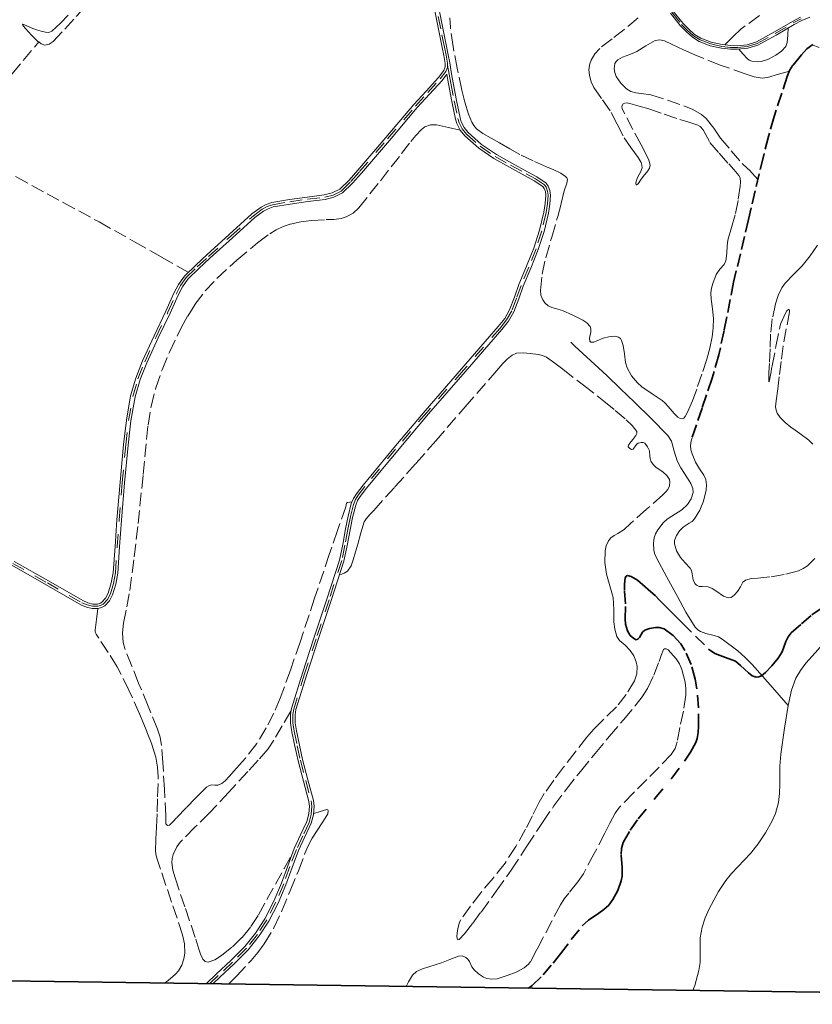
# Model space of a CAD drawing. Header units: metres. Extents: x 397317 to 400830, y 4588008 to 4590370.
# Tile 60 of 89: x 400138 to 400453, y 4588008 to 4588400. Entities that reach past the tile are written whole.
import ezdxf

# ---------------------------------------------------------------- set-up
doc = ezdxf.new("R2010")
doc.units = ezdxf.units.M
doc.header["$MEASUREMENT"] = 0
doc.linetypes.add('bt5mv20_nopinta', pattern=[10, 5, -5])
doc.linetypes.add('bt5mv20_tlin1', pattern=[7, 5.25, -1.75])
for name, color, linetype, lineweight in [('COB01_LN', 7, 'Continuous', 15), ('FLU01_LN', 7, 'Continuous', 15), ('PAR01_LN', 7, 'Continuous', 15), ('VIA16_LN', 7, 'Continuous', 15), ('VIA19_LN', 7, 'Continuous', 15), ('VIA21_LN', 7, 'Continuous', 15), ('VIR01_LN', 7, 'Continuous', 15)]:
    doc.layers.add(name, color=color, linetype=linetype, lineweight=lineweight)

msp = doc.modelspace()

# ---------------------------------------------------------------- linework, layer by layer
at = {"layer": 'COB01_LN', "color": 92, "linetype": 'bt5mv20_nopinta', "lineweight": 35}
msp.add_polyline3d([(400340.51, 4588014.68, 155.81), (400341.87, 4588015.7, 155.88), (400346.26, 4588020, 156.18), (400350.25, 4588024.61, 156.47), (400353.22, 4588028.3, 156.56), (400357.44, 4588034.01, 156.34), (400361.82, 4588039.52, 155.81), (400364.28, 4588041.73, 155.23), (400368.43, 4588044.47, 153.9), (400370.48, 4588045.96, 153.35), (400372.35, 4588047.75, 153.08), (400374.02, 4588049.96, 153), (400375.93, 4588053.57, 152.87), (400377.33, 4588057.4, 152.75), (400377.71, 4588059.27, 152.69), (400377.71, 4588062.66, 152.59), (400377.27, 4588067.81, 152.44), (400377.41, 4588070.29, 152.37), (400378.13, 4588072.65, 152.3), (400380.84, 4588077.51, 152.35), (400384.07, 4588082.04, 152.47), (400390.74, 4588090.1, 152.45), (400397.4, 4588098.16, 152.4), (400402.53, 4588104.93, 152.33), (400404.87, 4588108.51, 152.29), (400406.96, 4588112.4, 152.25), (400407.54, 4588113.97, 152.21), (400407.96, 4588116.37, 152.12), (400408.1, 4588118.79, 152.08), (400408.09, 4588126.25, 152.2), (400407.43, 4588133.71, 152.35), (400406.76, 4588137.64, 152.41), (400405.16, 4588143.37, 152.49), (400402.69, 4588149.02, 152.57), (400401.03, 4588151.67, 152.64), (400397.94, 4588155, 152.85), (400394.37, 4588157.57, 153.18), (400392.48, 4588158.15, 153.46), (400390.9, 4588158.16, 153.81), (400388.58, 4588157.74, 154.53), (400386.76, 4588157.11, 155.48), (400385.85, 4588156.24, 156.21), (400384.54, 4588154.22, 157.36), (400383.89, 4588153.49, 157.93), (400383.22, 4588153.29, 158.49), (400382.33, 4588153.7, 159.16), (400380.93, 4588154.96, 160.14), (400379.79, 4588156.8, 161.05), (400379.04, 4588159.49, 161.85), (400378.89, 4588161.51, 162.1), (400379.03, 4588167.56, 161.93), (400378.68, 4588172.81, 161.45), (400378.66, 4588175.4, 160.92), (400378.93, 4588177.9, 160.05), (400379.3, 4588178.6, 159.61), (400379.87, 4588178.8, 159.2), (400381.27, 4588178.45, 158.45), (400383.74, 4588176.92, 157.26), (400384.89, 4588176.04, 156.65), (400385.8, 4588175.28, 156.03), (400389.11, 4588172.38, 152.77), (400390.77, 4588170.83, 151.16), (400392.58, 4588169.06, 149.89), (400394.86, 4588166.77, 148.9), (400398.28, 4588163.33, 148.06), (400401.72, 4588159.88, 147.51), (400406.86, 4588154.7, 146.86), (400412.08, 4588149.53, 146.03), (400414.51, 4588147.86, 145.49), (400418.74, 4588146.27, 144.57), (400422.74, 4588144.7, 143.62), (400424.82, 4588143.08, 142.96), (400427.91, 4588140.07, 141.83), (400429.44, 4588138.93, 141.36), (400430.96, 4588138.4, 141.05), (400432.08, 4588138.52, 141.02), (400433.06, 4588138.93, 141.16), (400434.76, 4588140.19, 141.69), (400437.26, 4588142.93, 142.76), (400439.72, 4588145.93, 143.58), (400441.3, 4588148.51, 143.99), (400442.78, 4588152.58, 144.56), (400443.66, 4588154.45, 144.8), (400444.96, 4588156.07, 144.97), (400449.05, 4588159.66, 145.02), (400453.2, 4588163.15, 145.12), (400459.25, 4588167.39, 145.85)], dxfattribs=at)
at = {"layer": 'FLU01_LN', "color": 150, "linetype": 'Continuous', "lineweight": 15}
for points in [[(400357.26, 4588271.58, 164.29), (400358.94, 4588270.01, 163.44), (400362.02, 4588267.16, 162.53), (400371.56, 4588258.29, 161.37), (400377.07, 4588253, 160.22), (400382.57, 4588247.69, 159.17), (400389.27, 4588241.21, 158.35), (400395.87, 4588234.46, 157.78), (400397.29, 4588232.2, 157.61), (400398.41, 4588228.24, 157.34), (400399.52, 4588224.36, 157.09), (400401.03, 4588221.59, 156.9), (400403.74, 4588217.51, 156.63), (400404.95, 4588215.47, 156.49), (400405.85, 4588213.4, 156.35), (400406, 4588211.84, 156.24), (400405.21, 4588209.37, 156.05), (400403.72, 4588207.05, 155.84), (400401.44, 4588204.87, 155.56), (400397.52, 4588202.46, 154.9), (400395.64, 4588201.24, 154.4), (400394, 4588199.75, 153.72), (400391.83, 4588196.94, 152.19), (400391.03, 4588195.44, 151.34), (400390.49, 4588193.81, 150.54), (400390.19, 4588191.84, 149.64), (400390.34, 4588188.81, 148.29), (400390.73, 4588187.31, 147.75), (400391.34, 4588185.86, 147.38), (400395.45, 4588178.13, 146.48), (400399.7, 4588170.43, 146.03), (400403.09, 4588164.28, 145.69), (400406.8, 4588158.26, 145.27), (400407.81, 4588157.16, 145.02), (400408.87, 4588156.48, 144.63), (400410.96, 4588155.72, 143.71), (400414.36, 4588154.94, 142.16), (400415.99, 4588154.39, 141.5), (400417.48, 4588153.54, 141.04), (400423.7, 4588148.8, 139.6), (400426.69, 4588146.24, 138.97), (400429.45, 4588143.44, 138.44), (400436.62, 4588135.31, 137.14), (400443.78, 4588127.17, 135.84)], [(400477.57, 4588193.23, 142.87), (400477.13, 4588191.56, 142.53), (400476.17, 4588188.95, 142.07), (400473.19, 4588182.24, 141.07), (400470.08, 4588175.61, 140.27), (400465.19, 4588165.54, 139.54), (400460.15, 4588155.53, 138.82), (400458.74, 4588153.16, 138.59), (400455.72, 4588149.38, 138.18), (400450.8, 4588143.96, 137.55), (400448.58, 4588141.1, 137.23), (400446.78, 4588137.95, 136.9), (400445.09, 4588133.23, 136.34), (400443.98, 4588128.34, 135.85), (400443.78, 4588127.17, 135.84)], [(400443.78, 4588127.17, 135.84), (400442.22, 4588118.08, 135.77), (400440.76, 4588107.8, 135.9), (400440.43, 4588103.01, 135.81), (400440.42, 4588095.79, 135.67), (400440.29, 4588092.18, 135.58), (400439.86, 4588088.59, 135.48), (400438.65, 4588084.16, 135.32), (400437.28, 4588080.99, 135.17), (400434.71, 4588076.44, 134.95), (400431.77, 4588072.05, 134.76), (400428.7, 4588068.24, 134.68), (400423.67, 4588063.01, 134.68), (400421.21, 4588060.34, 134.65), (400418.94, 4588057.46, 134.56), (400416.03, 4588053.09, 134.28), (400412.26, 4588046.27, 133.71), (400410.72, 4588042.71, 133.45), (400409.46, 4588039.01, 133.24), (400408.76, 4588034.74, 133.07), (400408.78, 4588028.17, 132.84), (400408.71, 4588024.91, 132.72), (400408.22, 4588021.71, 132.59), (400406.58, 4588015.78, 132.32), (400405.83, 4588013.76, 132.22)]]:
    msp.add_polyline3d(points, dxfattribs=at)
at = {"layer": 'PAR01_LN', "color": 3, "linetype": 'bt5mv20_tlin1', "lineweight": 15}
for points in [[(400145.69, 4588390.99, 187.35), (400146.71, 4588390.26, 187.39), (400148.1, 4588389.79, 187.41), (400149.82, 4588390.15, 187.41), (400151.39, 4588391.23, 187.35), (400156.09, 4588396.15, 186.9), (400160.58, 4588401.11, 186.39), (400172.91, 4588414.57, 184.87), (400185.15, 4588428.12, 183.41), (400200.01, 4588445.65, 181.96), (400214.85, 4588463.24, 180.97), (400226.98, 4588477.09, 180.37), (400239.11, 4588490.93, 179.77)], [(400157.36, 4588401.6, 184.85), (400154.29, 4588398.42, 185.4), (400150.86, 4588395.29, 185.69), (400149.66, 4588394.8, 185.7), (400148.37, 4588394.87, 185.69), (400146.59, 4588395.27, 185.66), (400144.81, 4588395.82, 185.62), (400142.71, 4588396.68, 185.67), (400140.66, 4588397.55, 185.86), (400139.68, 4588397.96, 186.35), (400139.3, 4588398.07, 186.67), (400139.18, 4588397.97, 186.83), (400139.68, 4588397.23, 186.83), (400140.47, 4588396.38, 186.83), (400142.8, 4588393.77, 187.11), (400145.38, 4588391.21, 187.34), (400145.69, 4588390.99, 187.35)], [(400432.28, 4588401.52, 169.8), (400425.06, 4588396.19, 169.38), (400421.75, 4588393.07, 169), (400418.55, 4588389.81, 168.56)], [(400389.6, 4588251.01, 168.08), (400385.54, 4588253.8, 168.62), (400383.74, 4588255.44, 168.9), (400381.43, 4588258.23, 169.33), (400379.65, 4588261.34, 169.76), (400378.99, 4588263.5, 170.06), (400378.63, 4588266.93, 170.58), (400378.07, 4588270.32, 171.16), (400377.49, 4588272.22, 171.96), (400377.02, 4588273.02, 172.43), (400376.28, 4588273.61, 172.7), (400374.81, 4588273.98, 172.81), (400372.47, 4588273.7, 172.89), (400370.14, 4588273.17, 173.01), (400367.66, 4588272.15, 173.25), (400366.46, 4588271.67, 173.37), (400365.3, 4588271.63, 173.51), (400364.8, 4588271.97, 173.6), (400364.69, 4588273.19, 173.77), (400365.23, 4588275.73, 174.05), (400365.31, 4588276.93, 174.2), (400364.96, 4588277.85, 174.35), (400363.64, 4588279.25, 174.71), (400362.06, 4588280.42, 175.06), (400358.07, 4588282.38, 175.68), (400354.04, 4588284.15, 176.21), (400351.18, 4588284.94, 176.49), (400349.74, 4588285.35, 176.62), (400348.33, 4588286.05, 176.77), (400346.94, 4588287.28, 177), (400346.16, 4588288.4, 177.2), (400345.42, 4588290.26, 177.51), (400345.22, 4588292.2, 177.78), (400345.87, 4588298.72, 178.45), (400347.29, 4588305.17, 178.86), (400349.7, 4588313.38, 179.07), (400352.07, 4588321.6, 178.99), (400353.41, 4588326.72, 178.79), (400354.69, 4588331.85, 178.48), (400355.76, 4588334.86, 178.2), (400355.91, 4588336.31, 178.04), (400355.7, 4588336.96, 177.96), (400355.23, 4588337.53, 177.9), (400353.36, 4588338.82, 177.74), (400350.51, 4588340.13, 177.6), (400347.64, 4588341.3, 177.75), (400342.31, 4588343.7, 178.46), (400337.01, 4588346.26, 179.23), (400332.97, 4588348.55, 179.89), (400328.99, 4588350.88, 180.47), (400325.67, 4588352.73, 180.76), (400322.34, 4588354.59, 181), (400319.81, 4588356.52, 181.21), (400318.78, 4588357.75, 181.31), (400317.96, 4588359.14, 181.41), (400316.66, 4588362.26, 181.58), (400315.18, 4588367.01, 181.78), (400314, 4588371.85, 181.93), (400312.11, 4588380.52, 182.16), (400310.46, 4588389.23, 182.31), (400309.39, 4588396.81, 182.32), (400309.2, 4588400.61, 182.31)], [(400384.02, 4588400.57, 173.66), (400378.51, 4588395.99, 173.66), (400373.67, 4588392.21, 173.85), (400368.78, 4588388.45, 174.04), (400366.8, 4588386.34, 174.04), (400365.32, 4588383.78, 174.04), (400364.79, 4588382.29, 174.04), (400364.48, 4588379.99, 174.04), (400364.71, 4588377.73, 174.04), (400365.37, 4588375.19, 174.02), (400366.5, 4588372.84, 173.97), (400369.92, 4588367.93, 173.8), (400373.34, 4588363.01, 173.63), (400375.67, 4588358.34, 173.32), (400378.44, 4588352.89, 172.96), (400381.2, 4588348.99, 172.64), (400384.12, 4588345.02, 172.24), (400385.23, 4588343, 171.95), (400385.58, 4588341.98, 171.78), (400385.68, 4588340.98, 171.61), (400384.97, 4588339.2, 171.29), (400383.98, 4588337.43, 170.94), (400383.32, 4588335.61, 170.39), (400383.13, 4588334.77, 170.09), (400383.23, 4588334.22, 169.92), (400383.45, 4588334.15, 169.89), (400384.01, 4588334.58, 169.87), (400385.06, 4588336.01, 169.87), (400386.04, 4588337.5, 169.85), (400387.86, 4588339.69, 169.69), (400388.57, 4588340.79, 169.62), (400388.81, 4588341.94, 169.57), (400388.36, 4588343.95, 169.54), (400386.92, 4588347.01, 169.54), (400385.26, 4588350.05, 169.63), (400381.99, 4588356.23, 169.92), (400378.72, 4588362.36, 170.2), (400377.74, 4588364.43, 170.28), (400377.62, 4588365.47, 170.31), (400378.11, 4588366.36, 170.35), (400378.73, 4588366.7, 170.37), (400379.75, 4588366.73, 170.4), (400380.76, 4588366.5, 170.41), (400384.52, 4588365.51, 170.35), (400388.25, 4588364.4, 170.12), (400394.43, 4588362.31, 169.54), (400400.6, 4588360.22, 168.98), (400404.23, 4588359.09, 168.72), (400407.83, 4588357.86, 168.47), (400408.7, 4588357.35, 168.41), (400409.87, 4588356.02, 168.31), (400412.63, 4588351.06, 167.95), (400416.35, 4588346.76, 167.3), (400420.08, 4588342.47, 166.58), (400422.14, 4588340.28, 166.22), (400424.17, 4588337.9, 165.87), (400424.65, 4588336.91, 165.81), (400424.79, 4588335.28, 165.85), (400424.61, 4588333.64, 165.87), (400423.81, 4588327.97, 165.55), (400422.69, 4588322.31, 165.26), (400421.2, 4588317.17, 165.19), (400419.68, 4588312.07, 165.31), (400419.4, 4588310.07, 165.44), (400419.37, 4588307.01, 165.7), (400418.99, 4588304, 165.91), (400418.25, 4588302.54, 165.98), (400416.6, 4588300.62, 166.07), (400415.15, 4588298.55, 166.13), (400413.72, 4588294.98, 166.19), (400413.22, 4588293.15, 166.22), (400412.99, 4588291.29, 166.25), (400413.1, 4588288.71, 166.27), (400413.67, 4588284.84, 166.28), (400414, 4588280.97, 166.33), (400413.92, 4588277.35, 166.69), (400413.53, 4588273.74, 167.17), (400412.58, 4588269.29, 167.56), (400411.37, 4588264.91, 167.76), (400409.43, 4588258.89, 167.68), (400407.37, 4588252.91, 167.43), (400405.63, 4588248.33, 167.18), (400403.63, 4588243.8, 166.92), (400402.76, 4588242.11, 166.83), (400402.24, 4588241.44, 166.79), (400401.68, 4588241.13, 166.75), (400400.73, 4588241.29, 166.72), (400399.88, 4588241.78, 166.74), (400398.36, 4588243.22, 166.86), (400396.03, 4588246, 167.19), (400394.83, 4588247.33, 167.37), (400393.63, 4588248.4, 167.55), (400389.6, 4588251.01, 168.08)], [(400443.78, 4588396.59, 166.09), (400443.55, 4588393.67, 166.09), (400443.31, 4588390.75, 166.09), (400442.81, 4588389.23, 166.14), (400441.05, 4588387.38, 166.37), (400438.81, 4588385.77, 166.66), (400435.96, 4588384.13, 167.2), (400433.01, 4588383.25, 167.68), (400431.55, 4588383.1, 167.72), (400429.25, 4588383.34, 167.67), (400428.22, 4588383.76, 167.65), (400427.38, 4588384.42, 167.68), (400425.73, 4588386.27, 167.82), (400424.07, 4588388.13, 167.95)], [(400121.79, 4588364.39, 189.11), (400121.87, 4588364.37, 189.11), (400123.17, 4588364.68, 189.12), (400124.29, 4588365.51, 189.11), (400134.99, 4588378.25, 188.34), (400145.69, 4588390.99, 187.35)], [(400444.2, 4588379.36, 161.02), (400439.83, 4588378.13, 161.5), (400435.45, 4588376.89, 161.98), (400433.37, 4588376.65, 162.19), (400430.19, 4588377.2, 162.46), (400427.06, 4588378.24, 162.71), (400416.69, 4588381.83, 163.57), (400406.59, 4588385.88, 164.44), (400402.07, 4588387.92, 164.85), (400397.54, 4588389.96, 165.26), (400394.56, 4588391.49, 165.55), (400392.7, 4588391.9, 165.94), (400390.84, 4588391.59, 166.3), (400387.14, 4588389.44, 166.55), (400383.53, 4588387.15, 166.75), (400380.71, 4588385.99, 166.89), (400377.79, 4588384.92, 167.02), (400375.95, 4588383.92, 167.06), (400375.27, 4588383.26, 167.06), (400374.82, 4588382.4, 167.04), (400374.53, 4588380.34, 166.98), (400374.73, 4588378.91, 166.93), (400375.38, 4588377.26, 166.85), (400377.13, 4588374.61, 166.71), (400379.37, 4588372.34, 166.55), (400381.22, 4588371.33, 166.42), (400383.2, 4588370.82, 166.23), (400385.21, 4588370.56, 165.98), (400389.17, 4588369.94, 165.54), (400395.74, 4588367.9, 165.04), (400402.26, 4588365.56, 164.54), (400405.85, 4588364.08, 164.25), (400409.21, 4588362.22, 163.96), (400411.18, 4588360.55, 163.76), (400414.1, 4588356.71, 163.32), (400416.84, 4588352.79, 162.86), (400421.12, 4588347.69, 162.37), (400425.48, 4588342.66, 161.9), (400427.61, 4588340.69, 161.58), (400428.36, 4588340.07, 161.46), (400431.7, 4588336.35, 160.03)], [(400453.29, 4588389.8, 161.7), (400456.02, 4588388.77, 161.5)], [(400121.79, 4588364.39, 189.11), (400118.95, 4588360.25, 189.11), (400116.11, 4588356.11, 189.11), (400115.1, 4588354.08, 189.1), (400114.54, 4588351.93, 189.09), (400114.61, 4588350.59, 189.09), (400115.33, 4588349.3, 189.09), (400116.65, 4588348.22, 189.1), (400118.04, 4588347.47, 189.12), (400136.76, 4588337.31, 189.79), (400155.46, 4588327.12, 190.52), (400169.65, 4588319.41, 190.73), (400183.77, 4588311.58, 190.41), (400194.47, 4588305.47, 189.86), (400205.16, 4588299.36, 189.3)], [(400270.28, 4588208.12, 177.42), (400269.35, 4588207.99, 177.52), (400268.43, 4588207.85, 177.61), (400268.09, 4588207.62, 177.66), (400267.89, 4588206.9, 177.72), (400267.75, 4588206.12, 177.75), (400264.47, 4588196.67, 177.73), (400261.23, 4588187.21, 177.68), (400255.41, 4588169.76, 177.61), (400249.61, 4588152.3, 177.47), (400245.76, 4588141.16, 177.22), (400241.76, 4588130.08, 176.89), (400239.21, 4588124.06, 176.68), (400236.18, 4588118.25, 176.52), (400232.36, 4588111.98, 176.44), (400227.92, 4588106.18, 176.36), (400225.58, 4588103.57, 176.32), (400223.24, 4588100.96, 176.28), (400221.52, 4588099.06, 176.26), (400219.79, 4588097.16, 176.23), (400218.47, 4588096.13, 176.2), (400216.91, 4588095.46, 176.17), (400215.67, 4588095.45, 176.15), (400214.42, 4588095.5, 176.12), (400213.32, 4588095.2, 176.11), (400212.37, 4588094.63, 176.1), (400210.24, 4588092.49, 175.93), (400208.14, 4588090.33, 175.74), (400204.29, 4588086.37, 175.49), (400200.44, 4588082.41, 175.22), (400199.09, 4588080.97, 175.09), (400197.75, 4588079.54, 174.96), (400196.88, 4588079.45, 174.89), (400196.22, 4588080.04, 174.87), (400196.17, 4588081.7, 175.06), (400196.2, 4588083.36, 175.27), (400195.67, 4588093.89, 176.51), (400195.03, 4588104.42, 177.75), (400194.47, 4588111.15, 178.59), (400193.91, 4588114.47, 179), (400192.95, 4588117.71, 179.35), (400189.23, 4588126.88, 180.07), (400185.42, 4588135.98, 180.69), (400182.65, 4588142.82, 181.21), (400179.95, 4588149.73, 181.71), (400179.29, 4588152.19, 181.85), (400179.05, 4588156.02, 182), (400179.41, 4588159.84, 182.13), (400180.71, 4588166.36, 182.37), (400181.95, 4588172.91, 182.59), (400183.65, 4588186.19, 182.97), (400185.24, 4588199.49, 183.24), (400187.2, 4588219.01, 183.48), (400189.15, 4588238.54, 183.71), (400190.37, 4588246.02, 183.82), (400192.21, 4588253.41, 183.93), (400194.71, 4588260.64, 183.97), (400197.72, 4588267.68, 183.91), (400202.35, 4588277.3, 183.77), (400204.93, 4588281.97, 183.69), (400207.76, 4588286.53, 183.61), (400211.89, 4588291.97, 183.51), (400216.56, 4588296.96, 183.39), (400224.44, 4588304.25, 183.06), (400232.74, 4588311.1, 182.7), (400237.58, 4588314.7, 182.56), (400240.15, 4588316.26, 182.49), (400242.9, 4588317.59, 182.41), (400245.65, 4588318.53, 182.33), (400249.86, 4588319.42, 182.2), (400254.1, 4588320.06, 182.07), (400260.04, 4588320.35, 181.96), (400263.02, 4588320.43, 181.91), (400265.97, 4588320.85, 181.85), (400267.97, 4588321.47, 181.77), (400270.74, 4588322.98, 181.6), (400273.04, 4588325.1, 181.47), (400281.57, 4588335.84, 181.24), (400289.99, 4588346.59, 181.13), (400293.69, 4588351.44, 181.11), (400295.64, 4588353.85, 181.11), (400297.88, 4588356.24, 181.12), (400299.21, 4588357.24, 181.15), (400301.49, 4588358.04, 181.21), (400303.84, 4588357.98, 181.22), (400308.59, 4588356.93, 181.1), (400313.34, 4588355.89, 180.97)], [(400455.33, 4588310.17, 158.16), (400452.43, 4588305.93, 158.29), (400449.27, 4588301.92, 158.56), (400445.91, 4588298.57, 159.01), (400442.57, 4588295.12, 159.38), (400441.25, 4588293.21, 159.36), (400439.69, 4588290.13, 159.19), (400438.63, 4588286.85, 159.06), (400437.4, 4588280.86, 159.11), (400436.76, 4588274.83, 159.08), (400436.54, 4588268.95, 158.8), (400436.33, 4588263.07, 158.46), (400436.09, 4588259.61, 158.25), (400435.99, 4588256.27, 157.99), (400436.05, 4588255.88, 157.87), (400436.16, 4588256.03, 157.71), (400436.43, 4588257.12, 157.32), (400436.92, 4588259.76, 156.69), (400437.16, 4588261.1, 156.44), (400437.37, 4588262.18, 156.3), (400438.88, 4588269.91, 155.62), (400440.39, 4588277.63, 154.98), (400440.69, 4588278.72, 154.9), (400442.7, 4588283.21, 154.64), (400443.23, 4588284.03, 154.57), (400443.9, 4588284.67, 154.48), (400444.14, 4588284.63, 154.43), (400444.29, 4588284.31, 154.39), (400444.28, 4588283.63, 154.39), (400442.96, 4588276.89, 154.71), (400441.76, 4588270.12, 155.11), (400440.98, 4588263.96, 155.52), (400440.2, 4588257.81, 156.01), (400439.55, 4588253.07, 156.47), (400438.9, 4588248.34, 156.94), (400438.75, 4588245.86, 157.17), (400438.94, 4588244.62, 157.28), (400439.41, 4588243.38, 157.39), (400440.5, 4588241.68, 157.51), (400442.5, 4588239.62, 157.53), (400444.73, 4588237.86, 157.41), (400446.56, 4588236.58, 156.93), (400448.39, 4588235.3, 156.49), (400451.94, 4588232.6, 156.46), (400453.6, 4588231.08, 156.46)], [(400265.3, 4588179.05, 174.4), (400266.25, 4588179.37, 174.37), (400267.2, 4588179.7, 174.34), (400268.53, 4588180.55, 174.29), (400269.9, 4588182.67, 174.23), (400270.77, 4588185.11, 174.16), (400271.7, 4588188.19, 174.01), (400272.61, 4588191.27, 173.84), (400273.74, 4588195.72, 173.69), (400275.11, 4588200.11, 173.52), (400275.84, 4588201.41, 173.43), (400277.34, 4588203.11, 173.27), (400278.93, 4588204.73, 173.11), (400287.32, 4588214.07, 172.32), (400295.7, 4588223.42, 171.64), (400303.58, 4588232.39, 171.35), (400315.32, 4588245.93, 171.41), (400327.07, 4588259.48, 171.24), (400330.24, 4588263.12, 171.06), (400331.99, 4588264.84, 170.97), (400334.01, 4588266.45, 170.88), (400335.7, 4588267.21, 170.83), (400338.43, 4588267.37, 170.76), (400341.16, 4588267.05, 170.67), (400344.45, 4588266.71, 170.38), (400346.06, 4588266.33, 170.19), (400347.57, 4588265.61, 170.04), (400350.93, 4588263.25, 169.83), (400354.11, 4588260.82, 169.6), (400362.29, 4588254.54, 168.54), (400370.43, 4588248.21, 167.53), (400374.92, 4588244.5, 167.16), (400379.34, 4588240.68, 166.78), (400381.66, 4588238.51, 166.55), (400383.59, 4588236.1, 166.32), (400383.6, 4588235.31, 166.27), (400383.2, 4588234.53, 166.23), (400382, 4588232.95, 166.11), (400380.78, 4588231.38, 165.95), (400380.19, 4588230.67, 165.56), (400380.03, 4588230.31, 165.27), (400380.15, 4588229.96, 165.03), (400380.78, 4588229.32, 164.65), (400381.41, 4588228.86, 164.44), (400382.06, 4588229.02, 164.42), (400383.04, 4588230.34, 164.4), (400383.53, 4588231.02, 164.4), (400384.02, 4588231.42, 164.4), (400385.32, 4588231.77, 164.4), (400386.06, 4588231.75, 164.4), (400386.68, 4588231.45, 164.4), (400387.82, 4588230.04, 164.4), (400388.54, 4588228.4, 164.4), (400388.74, 4588226.34, 164.4), (400388.79, 4588225.31, 164.4), (400389.1, 4588224.34, 164.4), (400390.07, 4588222.97, 164.4), (400391.29, 4588221.81, 164.4), (400392.67, 4588220.88, 164.4), (400394.07, 4588219.94, 164.4), (400395.45, 4588218.55, 164.4), (400396.47, 4588216.97, 164.4), (400396.72, 4588216.01, 164.39), (400396.55, 4588214.42, 164.38), (400395.82, 4588213.01, 164.36), (400394.89, 4588211.93, 164.36), (400393.89, 4588210.94, 164.36), (400387.45, 4588205.2, 164.27), (400381, 4588199.46, 164.18), (400380.99, 4588199.45, 164.18), (400378.55, 4588197.14, 164.07), (400375.92, 4588195.51, 164.16), (400374.53, 4588194.74, 164.21), (400373.25, 4588193.73, 164.18), (400372.32, 4588192.58, 164.08), (400371.38, 4588190.66, 163.89), (400370.94, 4588188.61, 163.72), (400370.83, 4588183.93, 163.39), (400371.43, 4588179.3, 163.05), (400372.85, 4588174.67, 162.59), (400374.12, 4588170.01, 162.14), (400374.33, 4588165.24, 161.95), (400374.43, 4588160.44, 161.76), (400374.78, 4588157.44, 161.53), (400375.61, 4588154.51, 161.29), (400376.66, 4588152.94, 161.14), (400378.85, 4588151.08, 160.9), (400380.91, 4588149.05, 160.68), (400382.3, 4588146.82, 160.55), (400383.3, 4588144.46, 160.47), (400383.66, 4588142.62, 160.41), (400383.55, 4588139.73, 160.33), (400382.62, 4588136.99, 160.32), (400379.32, 4588131.53, 160.57), (400375.39, 4588126.58, 160.88)], [(400449.73, 4588181.56, 156.26), (400447.86, 4588180.71, 156.29), (400442.19, 4588179.24, 156.42), (400436.48, 4588178.22, 156.6), (400431.61, 4588177.82, 156.9), (400429.17, 4588177.58, 157.08), (400426.79, 4588176.94, 157.21), (400425.73, 4588176.15, 157.25), (400424.71, 4588174.32, 157.27), (400423.61, 4588172.49, 157.31), (400422.37, 4588171.11, 157.39), (400421, 4588170.13, 157.49), (400419.92, 4588169.98, 157.57), (400417.98, 4588170.62, 157.74), (400414.98, 4588172.66, 158), (400413.46, 4588173.66, 158.12), (400411.94, 4588174.32, 158.22), (400409.57, 4588174.42, 158.3), (400408.37, 4588174.5, 158.32), (400407.28, 4588174.94, 158.36), (400406.63, 4588175.58, 158.4), (400405.98, 4588177.03, 158.49), (400405.55, 4588179.54, 158.63), (400405.26, 4588180.74, 158.69), (400404.73, 4588181.78, 158.73), (400402.8, 4588183.8, 158.74), (400400.85, 4588186, 158.73), (400399.3, 4588188.68, 158.79), (400398.46, 4588191.38, 158.89), (400398.52, 4588192.69, 158.97), (400399.26, 4588194.68, 159.12), (400400.5, 4588196.64, 159.23), (400401.93, 4588198.06, 159.27), (400404.37, 4588199.57, 159.27), (400405.52, 4588200.35, 159.26), (400406.5, 4588201.37, 159.23), (400408.56, 4588204.74, 159.11), (400410.07, 4588208.38, 158.98), (400411.17, 4588212.73, 158.91), (400411.29, 4588214.92, 158.91), (400410.94, 4588217, 158.94), (400410.14, 4588218.77, 159.05), (400408.47, 4588221.28, 159.32), (400406.92, 4588223.94, 159.54), (400405.49, 4588227.2, 159.63), (400404.99, 4588228.84, 159.68), (400404.83, 4588230.47, 159.73), (400405.09, 4588232.31, 159.82), (400405.48, 4588233.51, 159.89)], [(400454.34, 4588185.61, 156.23), (400451.41, 4588182.7, 156.25), (400449.73, 4588181.56, 156.26)], [(400195.69, 4588016.7, 170.68), (400197.21, 4588017.81, 170.77), (400200.02, 4588020.27, 170.9), (400201.25, 4588021.62, 170.94), (400202.64, 4588023.85, 171), (400203.44, 4588026.3, 171.06), (400203.75, 4588028.68, 171.11), (400203.65, 4588032.32, 171.19), (400202.91, 4588035.85, 171.35), (400198.51, 4588048.94, 172.29), (400194.11, 4588062.06, 173.27), (400192.85, 4588065.58, 173.53), (400192.33, 4588067.35, 173.66), (400192.1, 4588069.15, 173.79), (400192.26, 4588073.96, 174.18), (400192.55, 4588078.78, 174.65), (400192.77, 4588084.8, 175.51), (400192.98, 4588090.81, 176.39), (400193.19, 4588098.69, 177.22), (400192.97, 4588102.64, 177.61), (400192.27, 4588106.56, 177.99), (400190.6, 4588111.75, 178.42), (400188.64, 4588116.76, 178.91), (400187.25, 4588120.29, 179.55), (400185.82, 4588123.8, 180.26), (400181.57, 4588133.23, 181.89), (400176.88, 4588142.5, 183.39), (400173.31, 4588148.19, 184.01), (400169.56, 4588153.84, 184.68), (400168.53, 4588155.42, 184.96), (400168.17, 4588156.25, 185.1), (400168.09, 4588157.11, 185.25), (400168.65, 4588161.38, 185.98), (400169.21, 4588165.65, 186.7)], [(400375.39, 4588126.58, 160.88), (400369.42, 4588120.63, 161.14), (400366.45, 4588117.68, 161.24), (400363.68, 4588114.54, 161.3), (400358.99, 4588108.57, 161.31), (400354.38, 4588102.54, 161.31), (400350.47, 4588097.37, 161.35), (400346.71, 4588092.09, 161.42), (400344.67, 4588088.65, 161.5), (400342.01, 4588083.25, 161.68), (400339.3, 4588077.88, 161.82), (400335.4, 4588071.02, 161.9), (400331.13, 4588064.38, 161.96), (400326.39, 4588058.46, 162.09), (400321.5, 4588052.65, 162.23), (400317.41, 4588047.32, 162.23), (400313.52, 4588041.92, 162), (400312.99, 4588040.9, 161.88), (400312.3, 4588038.48, 161.43), (400312.03, 4588036.57, 160.98), (400311.99, 4588035.31, 160.65), (400312.07, 4588034.57, 160.42), (400312.36, 4588033.94, 160.16), (400312.88, 4588034.07, 160.03), (400314.99, 4588036.26, 159.9), (400318.34, 4588040.5, 159.73), (400321.59, 4588044.97, 159.54), (400327.66, 4588053.25, 159.13), (400333.61, 4588061.61, 158.72), (400339.79, 4588071.11, 158.35), (400345.96, 4588080.6, 157.97), (400350.58, 4588087.2, 157.34), (400355.39, 4588093.65, 156.65), (400361.1, 4588100.85, 156.14), (400366.91, 4588107.98, 155.66), (400372.57, 4588114.73, 155.22), (400378.26, 4588121.47, 154.77), (400383.26, 4588127.47, 154.34), (400385.62, 4588130.59, 154.12), (400387.77, 4588133.91, 153.9), (400390.26, 4588139.18, 153.6), (400392.37, 4588144.56, 153.31), (400393.26, 4588146.99, 152.97), (400394.19, 4588149.41, 152.66), (400394.51, 4588149.68, 152.65), (400395.27, 4588149.67, 152.67), (400395.96, 4588149.31, 152.7), (400399.19, 4588145.72, 153.07), (400400.47, 4588143.7, 153.26), (400401.45, 4588141.46, 153.39), (400402.8, 4588136.36, 153.56), (400403.08, 4588133.81, 153.62), (400403.01, 4588131.27, 153.67), (400402.05, 4588124.85, 153.76), (400400.67, 4588118.43, 153.85), (400399.61, 4588112.72, 153.9), (400398.77, 4588110.02, 153.92), (400397.26, 4588107.65, 153.95), (400392.4, 4588102.58, 154.12), (400387.52, 4588097.67, 154.46), (400382.08, 4588092.26, 155.36), (400376.68, 4588086.65, 156.23), (400374.89, 4588084.27, 156.37), (400372.8, 4588080.35, 156.56), (400370.84, 4588076.37, 156.76), (400366.58, 4588068.24, 157.27), (400362.27, 4588060.15, 157.7), (400360.13, 4588056.98, 157.82), (400356.44, 4588052.53, 158), (400354.68, 4588050.25, 158.08), (400353.16, 4588047.82, 158.17), (400349.73, 4588041.32, 158.4), (400346.31, 4588034.82, 158.63), (400343.81, 4588030.09, 158.77), (400341.27, 4588025.36, 158.88), (400340.51, 4588024.26, 158.9), (400338.76, 4588022.73, 158.89), (400335.49, 4588021.07, 158.86), (400332, 4588019.7, 158.87), (400327.95, 4588018.44, 158.99), (400325.9, 4588018.26, 159.07), (400323.93, 4588018.54, 159.13), (400322.54, 4588019.12, 159.16), (400320.62, 4588020.44, 159.18), (400318.84, 4588022.03, 159.23), (400317.95, 4588023.22, 159.3), (400316.99, 4588025.25, 159.44), (400316.39, 4588026.19, 159.52), (400315.55, 4588026.96, 159.58), (400314.06, 4588027.53, 159.64), (400312.56, 4588027.4, 159.71), (400309.2, 4588026.07, 160.12), (400305.85, 4588024.73, 160.56), (400300.84, 4588023.21, 160.87), (400298.33, 4588022.39, 160.99)], [(400245.98, 4588124.81, 172.65), (400242.55, 4588119.04, 172.66), (400239.13, 4588113.27, 172.68), (400236.88, 4588109.94, 172.66), (400232.97, 4588105.32, 172.57), (400228.86, 4588100.85, 172.48), (400221.29, 4588092.6, 172.42), (400213.66, 4588084.42, 172.37), (400207.81, 4588078.67, 172.25), (400201.91, 4588072.72, 172.03), (400200.54, 4588070.92, 171.89), (400199.1, 4588067.89, 171.55), (400198.74, 4588066.31, 171.41), (400198.66, 4588064.72, 171.32), (400199.07, 4588061.66, 171.28), (400199.9, 4588058.64, 171.24), (400204, 4588046.4, 170.86), (400208.14, 4588034.18, 170.51), (400209.3, 4588030.22, 170.49), (400209.98, 4588028.24, 170.48), (400210.94, 4588026.27, 170.45), (400211.92, 4588025.3, 170.4), (400213.11, 4588025.02, 170.35), (400215.76, 4588026.03, 170.27), (400218.38, 4588027.74, 170.19), (400222.77, 4588031.13, 170.01), (400226.57, 4588034.91, 169.84), (400230.03, 4588039.25, 169.67), (400233.02, 4588043.86, 169.51), (400236.41, 4588049.94, 169.33), (400239.78, 4588056.02, 169.22), (400243.23, 4588062.26, 169.15), (400246.67, 4588068.5, 169.08)], [(400221.09, 4588016.34, 165.31), (400224.31, 4588019.53, 165.39), (400230.11, 4588025.71, 165.45), (400232.84, 4588028.93, 165.48), (400235.37, 4588032.35, 165.53), (400239.23, 4588038.73, 165.74), (400242.39, 4588045.43, 166.12), (400245.66, 4588053.4, 166.78), (400248.93, 4588061.37, 167.39), (400251.43, 4588067.99, 167.71), (400252.79, 4588071.25, 167.87), (400254.45, 4588074.34, 168.02), (400256.42, 4588077.41, 168.18), (400258.41, 4588080.47, 168.33), (400259.56, 4588082.25, 168.42), (400260.7, 4588084.02, 168.57), (400260.81, 4588085.18, 168.67), (400260.6, 4588085.68, 168.73), (400260.23, 4588085.81, 168.78), (400257.63, 4588085, 169.07), (400255.03, 4588084.19, 169.36)], [(400298.33, 4588022.39, 160.99), (400295.92, 4588021.27, 161.07), (400294.33, 4588019.92, 161.12), (400292.69, 4588017.18, 161.15), (400291.84, 4588015.36, 161.14)]]:
    msp.add_polyline3d(points, dxfattribs=at)
at = {"layer": 'VIA16_LN', "color": 42, "linetype": 'bt5mv20_nopinta', "lineweight": 15}
for points in [[(400308.26, 4588381.79, 183.92), (400308.26, 4588381.81, 183.92), (400308.28, 4588382.58, 183.92), (400307.65, 4588385.77, 183.8), (400307.01, 4588388.96, 183.68), (400305.55, 4588396.27, 183.61), (400304.09, 4588403.58, 183.6), (400303.89, 4588405.53, 183.58)], [(400397.47, 4588402.83, 171.02), (400401.35, 4588398, 170.57), (400403.59, 4588395.7, 170.35), (400406.08, 4588393.46, 170.06), (400408.7, 4588391.83, 169.73), (400412.94, 4588390.2, 169.21), (400417.33, 4588389.23, 168.69), (400420.84, 4588388.86, 168.3), (400423.51, 4588388.79, 168.01), (400427.5, 4588389.17, 167.58), (400431.35, 4588390.33, 167.15), (400438.59, 4588394.37, 166.5), (400445.75, 4588398.56, 165.89), (400448.92, 4588400.19, 165.44)], [(400135.44, 4588183.65, 186.99), (400149.13, 4588175.84, 186.75), (400162.86, 4588167.99, 186.48), (400164.91, 4588167.12, 186.48), (400167.05, 4588166.57, 186.53), (400169.2, 4588166.56, 186.71), (400170.28, 4588166.88, 186.82), (400171.35, 4588167.46, 186.88), (400173.04, 4588169.31, 186.93), (400174.16, 4588171.51, 186.98), (400175.43, 4588175.63, 187.12), (400176.17, 4588179.82, 187.26), (400176.93, 4588190.33, 187.6), (400177.68, 4588200.84, 187.79), (400178.91, 4588215.8, 187.84), (400180.3, 4588230.76, 187.89), (400181.43, 4588240.44, 187.91), (400183.1, 4588250.06, 187.94), (400185.15, 4588257.04, 188.06), (400187.84, 4588263.81, 188.21), (400192.4, 4588273.72, 188.39), (400197.09, 4588283.57, 188.56), (400200.29, 4588290.69, 188.96), (400202.1, 4588294.13, 189.19), (400204.35, 4588297.31, 189.3), (400208.73, 4588301.52, 189.31), (400213.17, 4588305.65, 189.3), (400222.06, 4588313.8, 189.28), (400231.04, 4588321.89, 189.25), (400234.59, 4588324.52, 189.24), (400236.55, 4588325.54, 189.23), (400238.62, 4588326.28, 189.2), (400245.56, 4588327.45, 188.76), (400252.52, 4588328.44, 188.25), (400259.4, 4588329.31, 187.83), (400262.75, 4588330.14, 187.64), (400265.94, 4588331.7, 187.46), (400269.78, 4588335.46, 187.25), (400273.31, 4588339.43, 187.03), (400284.43, 4588352.47, 186.1), (400295.51, 4588365.53, 185), (400300.42, 4588370.88, 184.46), (400305.39, 4588376.31, 183.94), (400307.58, 4588379.23, 183.9), (400308.23, 4588380.89, 183.93), (400308.26, 4588381.79, 183.92)], [(400308.26, 4588381.79, 183.92), (400308.92, 4588378.18, 183.76), (400309.57, 4588374.57, 183.42), (400310.91, 4588367.56, 182.64), (400312.34, 4588360.58, 181.79), (400312.85, 4588358.87, 181.5), (400314.05, 4588356.48, 180.98), (400315.76, 4588354.32, 180.63), (400321.24, 4588349.52, 180.26), (400327.19, 4588345.44, 179.92), (400333.36, 4588341.98, 179.6), (400339.56, 4588338.57, 179.27), (400343.23, 4588336.6, 179.03), (400346.79, 4588334.15, 178.79), (400347.48, 4588333.23, 178.74), (400348.07, 4588331.71, 178.67), (400348.23, 4588330.11, 178.6), (400348, 4588326.62, 178.41), (400347.45, 4588323.13, 178.22), (400345.75, 4588315.86, 178.04), (400343.49, 4588308.75, 177.9), (400340.54, 4588301.45, 177.62), (400337.53, 4588294.18, 177.29), (400335.69, 4588289.14, 177.02), (400333.79, 4588284.1, 176.78), (400331.75, 4588280.49, 176.76), (400329.14, 4588277.22, 176.81), (400314.57, 4588260.46, 177.09), (400300, 4588243.7, 177.38), (400287.59, 4588229.02, 177.54), (400275.37, 4588214.15, 177.62), (400272.77, 4588210.81, 177.59), (400271.67, 4588209.02, 177.52), (400270.85, 4588207.1, 177.36), (400269.63, 4588202.15, 176.71), (400268.56, 4588197.16, 176.03), (400267.48, 4588190.92, 175.19), (400266.17, 4588184.73, 174.61), (400261.14, 4588169.12, 174.02), (400255.97, 4588153.61, 173.51), (400251.41, 4588139.69, 173.09), (400247.08, 4588125.7, 172.67), (400246.68, 4588123.53, 172.63), (400246.72, 4588120.17, 172.6), (400247.22, 4588116.86, 172.48), (400248.45, 4588111.1, 171.84), (400249.74, 4588105.37, 171.15), (400251.86, 4588097.27, 170.08), (400253.99, 4588089.18, 169.41), (400254.31, 4588087.06, 169.39), (400254.08, 4588083.81, 169.35), (400253.17, 4588080.64, 169.32), (400250.66, 4588075.23, 169.26), (400248.17, 4588069.84, 169.18), (400245.56, 4588063.03, 168.78), (400243.1, 4588056.15, 168.34), (400240.01, 4588048.9, 168.28), (400236.36, 4588041.87, 168.3), (400232.62, 4588036.02, 168.07), (400228.28, 4588030.6, 167.83), (400222.78, 4588025.02, 167.57), (400217.04, 4588019.69, 167.31), (400213.55, 4588016.45, 166.95)]]:
    msp.add_polyline3d(points, dxfattribs=at)
at = {"layer": 'VIA19_LN', "color": 7, "linetype": 'Continuous', "lineweight": 15}
for points in [[(400135.89, 4588184.44, 186.99), (400149.58, 4588176.63, 186.75), (400163.27, 4588168.81, 186.48), (400165.2, 4588167.99, 186.48), (400167.17, 4588167.48, 186.53), (400169.07, 4588167.48, 186.71), (400169.93, 4588167.72, 186.82), (400170.78, 4588168.19, 186.88), (400172.29, 4588169.83, 186.93), (400173.31, 4588171.85, 186.98), (400174.54, 4588175.84, 187.12), (400175.26, 4588179.93, 187.26), (400176.02, 4588190.4, 187.6), (400176.77, 4588200.91, 187.79), (400178.01, 4588215.88, 187.84), (400179.39, 4588230.85, 187.89), (400180.53, 4588240.57, 187.91), (400182.21, 4588250.27, 187.94), (400184.29, 4588257.34, 188.06), (400187, 4588264.17, 188.21), (400191.57, 4588274.11, 188.39), (400196.26, 4588283.95, 188.56), (400199.46, 4588291.09, 188.96), (400201.32, 4588294.61, 189.19), (400203.66, 4588297.91, 189.3), (400208.1, 4588302.19, 189.31), (400212.55, 4588306.32, 189.3), (400221.45, 4588314.48, 189.28), (400230.46, 4588322.6, 189.25), (400234.1, 4588325.3, 189.24), (400236.18, 4588326.38, 189.23), (400238.39, 4588327.17, 189.2), (400245.42, 4588328.36, 188.76), (400252.4, 4588329.34, 188.25), (400259.23, 4588330.2, 187.83), (400262.44, 4588331.01, 187.64), (400265.41, 4588332.45, 187.46), (400269.12, 4588336.09, 187.25), (400272.62, 4588340.03, 187.03), (400283.73, 4588353.06, 186.1), (400294.83, 4588366.13, 185), (400299.75, 4588371.5, 184.46), (400304.69, 4588376.89, 183.94), (400306.78, 4588379.68, 183.9), (400307.33, 4588381.07, 183.93), (400307.37, 4588382.5, 183.92), (400306.75, 4588385.59, 183.8), (400306.12, 4588388.78, 183.68), (400304.66, 4588396.09, 183.61), (400303.19, 4588403.44, 183.6)], [(400304.99, 4588403.72, 183.6), (400306.45, 4588396.45, 183.61), (400307.9, 4588389.14, 183.68), (400308.54, 4588385.95, 183.8), (400309.19, 4588382.66, 183.92), (400309.82, 4588378.34, 183.76), (400310.48, 4588374.74, 183.42), (400311.82, 4588367.74, 182.64), (400313.24, 4588360.8, 181.79), (400313.71, 4588359.21, 181.5), (400314.84, 4588356.98, 180.98), (400316.43, 4588354.96, 180.63), (400321.8, 4588350.25, 180.26), (400327.68, 4588346.22, 179.92), (400333.81, 4588342.78, 179.6), (400340, 4588339.38, 179.27), (400343.71, 4588337.39, 179.03), (400347.44, 4588334.82, 178.79), (400348.3, 4588333.68, 178.74), (400348.97, 4588331.92, 178.67), (400349.16, 4588330.13, 178.6), (400348.92, 4588326.52, 178.41), (400348.36, 4588322.95, 178.22), (400346.64, 4588315.61, 178.04), (400344.36, 4588308.44, 177.9), (400341.39, 4588301.1, 177.62), (400338.39, 4588293.85, 177.29), (400336.56, 4588288.81, 177.02), (400334.63, 4588283.71, 176.78), (400332.52, 4588279.97, 176.76), (400329.85, 4588276.63, 176.81), (400315.26, 4588259.86, 177.09), (400300.7, 4588243.1, 177.38), (400288.3, 4588228.43, 177.54), (400276.09, 4588213.57, 177.62), (400273.53, 4588210.28, 177.59), (400272.49, 4588208.59, 177.52), (400271.73, 4588206.81, 177.36), (400270.53, 4588201.94, 176.71), (400269.47, 4588196.98, 176.03)], [(400452.36, 4588400.88, 164.78), (400449.22, 4588399.55, 165.44), (400446.09, 4588397.94, 165.89), (400438.94, 4588393.75, 166.5), (400431.63, 4588389.67, 167.15), (400427.64, 4588388.47, 167.58), (400423.54, 4588388.08, 168.01), (400420.79, 4588388.15, 168.3), (400417.22, 4588388.53, 168.69), (400412.73, 4588389.52, 169.21), (400408.38, 4588391.19, 169.73), (400405.65, 4588392.89, 170.06), (400403.1, 4588395.19, 170.35), (400400.82, 4588397.53, 170.57), (400396.9, 4588402.4, 171.02)], [(400398.04, 4588403.25, 171.02), (400401.88, 4588398.47, 170.57), (400404.08, 4588396.21, 170.35), (400406.51, 4588394.03, 170.06), (400409.02, 4588392.46, 169.73), (400413.14, 4588390.88, 169.21), (400417.44, 4588389.93, 168.69), (400420.89, 4588389.56, 168.3), (400423.49, 4588389.49, 168.01), (400427.36, 4588389.86, 167.58), (400431.07, 4588390.99, 167.15), (400438.24, 4588394.98, 166.5), (400445.41, 4588399.18, 165.89), (400448.62, 4588400.83, 165.44)], [(400212.21, 4588016.47, 166.87), (400216.41, 4588020.37, 167.31), (400222.14, 4588025.68, 167.57), (400227.59, 4588031.21, 167.83), (400231.87, 4588036.56, 168.07), (400235.56, 4588042.33, 168.3), (400239.18, 4588049.3, 168.28), (400242.24, 4588056.49, 168.34), (400244.69, 4588063.35, 168.78), (400247.32, 4588070.2, 169.18), (400249.82, 4588075.62, 169.26), (400252.3, 4588080.96, 169.32), (400253.16, 4588083.97, 169.35), (400253.38, 4588087.03, 169.39), (400253.08, 4588088.99, 169.41), (400250.97, 4588097.03, 170.08), (400248.84, 4588105.15, 171.15), (400247.55, 4588110.9, 171.84), (400246.31, 4588116.69, 172.48), (400245.79, 4588120.1, 172.6), (400245.76, 4588123.61, 172.63), (400246.18, 4588125.92, 172.67), (400250.53, 4588139.97, 173.09), (400255.09, 4588153.9, 173.51), (400260.26, 4588169.41, 174.02), (400265.28, 4588184.97, 174.61), (400266.57, 4588191.1, 175.19), (400267.65, 4588197.34, 176.03), (400268.73, 4588202.35, 176.71), (400269.97, 4588207.39, 177.36), (400270.85, 4588209.44, 177.52), (400272.01, 4588211.33, 177.59), (400274.65, 4588214.73, 177.62), (400286.88, 4588229.61, 177.54), (400299.3, 4588244.3, 177.38), (400313.87, 4588261.07, 177.09), (400328.43, 4588277.81, 176.81), (400330.98, 4588281.01, 176.76), (400332.95, 4588284.49, 176.78), (400334.83, 4588289.46, 177.02), (400336.67, 4588294.51, 177.29), (400339.68, 4588301.8, 177.62), (400342.62, 4588309.06, 177.9), (400344.86, 4588316.1, 178.04), (400346.54, 4588323.31, 178.22), (400347.08, 4588326.72, 178.41), (400347.3, 4588330.09, 178.6), (400347.16, 4588331.49, 178.67), (400346.66, 4588332.78, 178.74), (400346.14, 4588333.48, 178.79), (400342.75, 4588335.81, 179.03), (400339.12, 4588337.76, 179.27), (400332.91, 4588341.17, 179.6), (400326.7, 4588344.66, 179.92), (400320.67, 4588348.79, 180.26), (400315.09, 4588353.68, 180.63), (400313.27, 4588355.98, 180.98), (400311.98, 4588358.53, 181.5), (400311.44, 4588360.36, 181.79), (400310.01, 4588367.38, 182.64), (400308.66, 4588374.4, 183.42), (400308.01, 4588378.01, 183.76), (400307.97, 4588378.23, 183.91), (400306.09, 4588375.73, 183.94), (400301.09, 4588370.27, 184.46), (400296.19, 4588364.93, 185), (400285.12, 4588351.88, 186.1), (400274, 4588338.83, 187.03), (400270.44, 4588334.83, 187.25), (400266.47, 4588330.95, 187.46), (400263.07, 4588329.28, 187.64), (400259.57, 4588328.41, 187.83), (400252.64, 4588327.54, 188.25), (400245.7, 4588326.55, 188.76), (400238.85, 4588325.39, 189.2), (400236.91, 4588324.7, 189.23), (400235.07, 4588323.75, 189.24), (400231.62, 4588321.18, 189.25), (400222.68, 4588313.13, 189.28), (400213.79, 4588304.98, 189.3), (400209.35, 4588300.86, 189.31), (400205.04, 4588296.71, 189.3), (400202.87, 4588293.65, 189.19), (400201.11, 4588290.29, 188.96), (400197.92, 4588283.19, 188.56), (400193.22, 4588273.34, 188.39), (400188.68, 4588263.45, 188.21), (400186.01, 4588256.74, 188.06), (400183.99, 4588249.85, 187.94), (400182.33, 4588240.31, 187.91), (400181.21, 4588230.67, 187.89), (400179.82, 4588215.72, 187.84), (400178.59, 4588200.77, 187.79), (400177.84, 4588190.27, 187.6), (400177.08, 4588179.71, 187.26)], [(400269.47, 4588196.98, 176.03), (400268.39, 4588190.75, 175.19), (400267.06, 4588184.49, 174.61), (400262.01, 4588168.83, 174.02), (400256.85, 4588153.32, 173.51), (400252.29, 4588139.41, 173.09), (400247.98, 4588125.48, 172.67), (400247.61, 4588123.45, 172.63), (400247.64, 4588120.25, 172.6), (400248.13, 4588117.03, 172.48), (400249.35, 4588111.3, 171.84), (400250.64, 4588105.59, 171.15), (400252.76, 4588097.5, 170.08), (400254.9, 4588089.37, 169.41), (400255.24, 4588087.1, 169.39), (400254.99, 4588083.65, 169.35), (400254.04, 4588080.32, 169.32), (400251.5, 4588074.84, 169.26), (400249.02, 4588069.48, 169.18), (400246.42, 4588062.71, 168.78), (400243.96, 4588055.81, 168.34), (400240.85, 4588048.51, 168.28), (400237.16, 4588041.41, 168.3), (400233.37, 4588035.49, 168.07), (400228.97, 4588029.99, 167.83), (400223.42, 4588024.36, 167.57), (400217.67, 4588019.01, 167.31), (400214.89, 4588016.43, 167.02)], [(400177.08, 4588179.71, 187.26), (400176.31, 4588175.41, 187.12), (400175.01, 4588171.17, 186.98), (400173.8, 4588168.79, 186.93), (400171.92, 4588166.73, 186.88), (400170.63, 4588166.03, 186.82), (400169.33, 4588165.65, 186.71), (400166.93, 4588165.66, 186.53), (400164.62, 4588166.25, 186.48), (400162.45, 4588167.17, 186.48), (400148.67, 4588175.05, 186.75), (400134.99, 4588182.86, 186.99)]]:
    msp.add_polyline3d(points, dxfattribs=at)
at = {"layer": 'VIA21_LN', "color": 2, "linetype": 'bt5mv20_tlin1', "lineweight": 35}
msp.add_polyline3d([(400453.6, 4588390.03, 161.7), (400451.15, 4588388.24, 161.68), (400448.97, 4588385.92, 161.62), (400445.64, 4588381.8, 161.27), (400444.31, 4588379.61, 161.04), (400443.29, 4588377.25, 160.88), (400438.18, 4588361.42, 160.32), (400435.91, 4588353.46, 160.13), (400433.86, 4588345.42, 160.05), (400427.91, 4588320.43, 160), (400422.04, 4588295.43, 159.97), (400418.24, 4588276.2, 159.98), (400416.19, 4588266.63, 159.98), (400413.51, 4588257.24, 159.96), (400409.49, 4588245.37, 159.92), (400405.48, 4588233.51, 159.89)], dxfattribs=at)
at = {"layer": 'VIR01_LN', "color": 7, "linetype": 'Continuous', "lineweight": 35, "flags": 128}
msp.add_lwpolyline([(397350.28, 4590369.96), (400830.34, 4590321.33), (400798.6, 4588008.28), (397317.41, 4588056.91)], close=True, dxfattribs=at)

doc.saveas('drawing.dxf')
